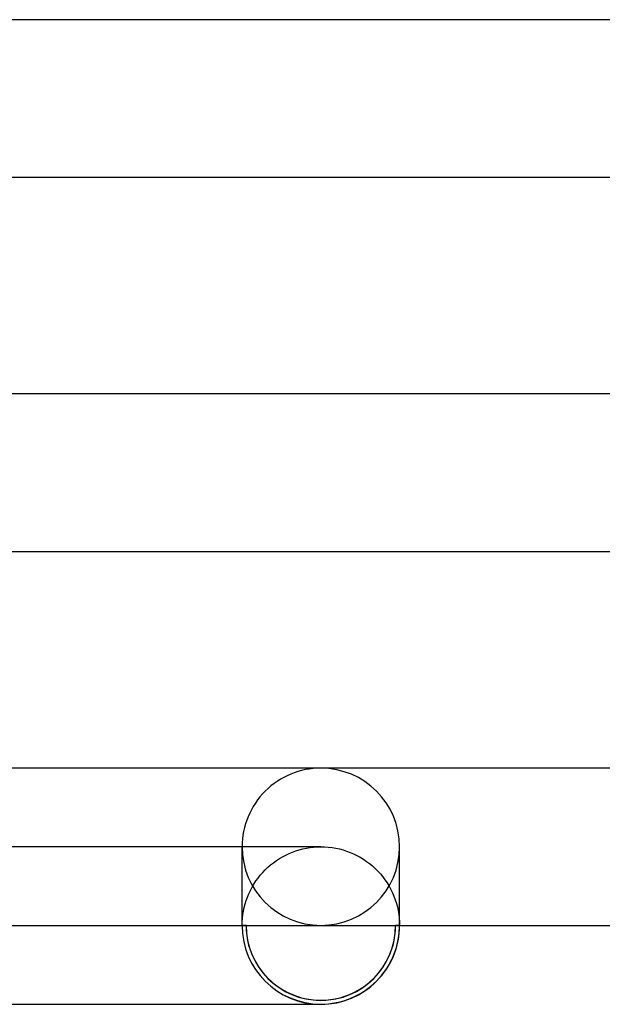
# Model space of a CAD drawing. Header units: millimetres. Extents: x -258 to 258, y -2 to 190.
# Tile 15 of 45: x 2 to 17, y -2 to 23. Entities that reach past the tile are written whole.
import ezdxf

# ---------------------------------------------------------------- set-up
doc = ezdxf.new("R2010")
doc.units = ezdxf.units.MM
doc.layers.add('HIDDEN', color=7, linetype='Continuous')
doc.layers.add('THICK', color=7, linetype='Continuous')

msp = doc.modelspace()

# ---------------------------------------------------------------- linework, layer by layer
at = {"layer": 'HIDDEN'}
for p, q in [((10, 2), (0, 2)), ((8, 0), (8, 2)), ((9.907, 1.998), (10, 2)), ((10, 2), (10.095, 1.998)), ((12, 0), (12, 2)), ((9.027, 1.747), (9.108, 1.79)), ((9.108, 1.79), (9.192, 1.83)), ((9.192, 1.83), (9.278, 1.865)), ((9.278, 1.865), (9.365, 1.896)), ((9.365, 1.896), (9.453, 1.924)), ((9.453, 1.924), (9.542, 1.947)), ((9.542, 1.947), (9.632, 1.966)), ((9.632, 1.966), (9.723, 1.981)), ((9.723, 1.981), (9.815, 1.991)), ((9.815, 1.991), (9.907, 1.998)), ((10.095, 1.998), (10.19, 1.991)), ((10.19, 1.991), (10.284, 1.98)), ((10.284, 1.98), (10.378, 1.964)), ((10.378, 1.964), (10.471, 1.944)), ((10.471, 1.944), (10.563, 1.919)), ((10.563, 1.919), (10.654, 1.89)), ((10.654, 1.89), (10.743, 1.857)), ((10.743, 1.857), (10.831, 1.819)), ((10.831, 1.819), (10.916, 1.778)), ((10.916, 1.778), (11, 1.732)), ((8.653, 1.478), (8.722, 1.539)), ((8.722, 1.539), (8.795, 1.596)), ((8.795, 1.596), (8.87, 1.65)), ((8.87, 1.65), (8.947, 1.701)), ((8.947, 1.701), (9.027, 1.747)), ((11, 1.732), (11.081, 1.682)), ((11.081, 1.682), (11.16, 1.629)), ((11.16, 1.629), (11.236, 1.572)), ((11.236, 1.572), (11.31, 1.512)), ((11.31, 1.512), (11.38, 1.447)), ((8.404, 1.205), (8.461, 1.278)), ((8.461, 1.278), (8.522, 1.348)), ((8.522, 1.348), (8.586, 1.415)), ((8.586, 1.415), (8.653, 1.478)), ((11.38, 1.447), (11.448, 1.38)), ((11.448, 1.38), (11.512, 1.31)), ((11.512, 1.31), (11.572, 1.236)), ((8.253, 0.974), (8.3, 1.053)), ((8.3, 1.053), (8.35, 1.131)), ((8.35, 1.131), (8.404, 1.205)), ((11.572, 1.236), (11.629, 1.16)), ((11.629, 1.16), (11.682, 1.081)), ((11.682, 1.081), (11.732, 1)), ((11.732, 1), (11.778, 0.917)), ((8.135, 0.723), (8.171, 0.808)), ((8.171, 0.808), (8.21, 0.892)), ((8.21, 0.892), (8.253, 0.974)), ((11.778, 0.917), (11.819, 0.831)), ((11.819, 0.831), (11.857, 0.743)), ((8.053, 0.458), (8.076, 0.547)), ((8.076, 0.547), (8.104, 0.636)), ((8.104, 0.636), (8.135, 0.723)), ((11.857, 0.743), (11.89, 0.654)), ((11.89, 0.654), (11.919, 0.563)), ((11.919, 0.563), (11.944, 0.472)), ((8.009, 0.185), (8.019, 0.277)), ((8.019, 0.277), (8.034, 0.368)), ((8.034, 0.368), (8.053, 0.458)), ((11.944, 0.472), (11.964, 0.379)), ((11.964, 0.379), (11.98, 0.285)), ((11.98, 0.285), (11.991, 0.191)), ((8, 0), (8.002, 0.093)), ((8.002, 0.093), (8.009, 0.185)), ((11.991, 0.191), (11.998, 0.095)), ((11.998, 0.095), (12, 0)), ((8.1, 0), (8, 0)), ((12, 0), (11.9, 0))]:
    msp.add_line(p, q, dxfattribs=at)
msp.add_arc((10, 0), 1.9, 180, 0, dxfattribs=at)
for centre, major_axis, start_param, end_param in [((10, 2), (2, 0), 1.570796, 3.141593), ((10, 2), (2, 0), 0, 1.570796), ((10, 2), (2, 0), 3.141593, 4.712389), ((10, 2), (2, 0), -1.570796, 0), ((10, 0), (-1.9, 0), 0, 3.141593)]:
    msp.add_ellipse(centre, major_axis=major_axis, ratio=0.998223, start_param=start_param, end_param=end_param, dxfattribs=at)
at = {"layer": 'THICK'}
for p, q in [((207.24, 23), (1.997, 23)), ((2, 19), (207.242, 19)), ((209.615, 13.5), (1.999, 13.5)), ((2, 9.5), (209.618, 9.5)), ((212.993, 4), (1.742, 4)), ((2, 0), (24.113, 0)), ((0, -2), (10, -2))]:
    msp.add_line(p, q, dxfattribs=at)
for start, end in [(180, 270), (270, 0)]:
    msp.add_arc((10, 0), 2, start, end, dxfattribs=at)
for start_param, end_param in [(0, 1.570796), (1.570796, 3.141593)]:
    msp.add_ellipse((10, 0), major_axis=(-2, 0), ratio=0.998223, start_param=start_param, end_param=end_param, dxfattribs=at)

doc.saveas('drawing.dxf')
